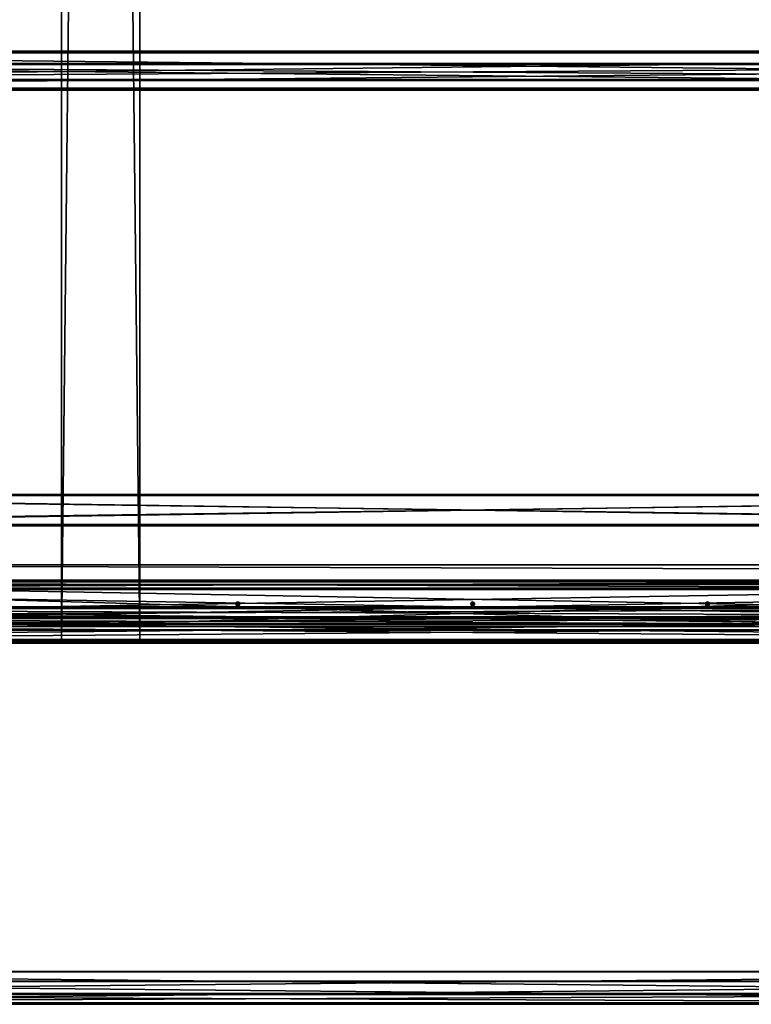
# Model space of a CAD drawing. Header units: millimetres. Extents: x -333 to 67333, y -930 to 39730.
# Tile 12 of 256: x 1593 to 3462, y -923 to 1593. Entities that reach past the tile are written whole.
import ezdxf

# ---------------------------------------------------------------- set-up
doc = ezdxf.new("R2010")
doc.units = ezdxf.units.MM
for name, color, linetype in [('13', 7, 'Continuous'), ('3', 7, 'Continuous'), ('5', 7, 'Continuous'), ('9', 7, 'Continuous'), ('95', 7, 'Continuous'), ('99', 7, 'Continuous')]:
    doc.layers.add(name, color=color, linetype=linetype)

msp = doc.modelspace()

# ---------------------------------------------------------------- meshes
at = {"layer": '13', "color": 30}
mesh = msp.add_polyface(dxfattribs=at)
corners = [(6100, 1509.5, 3753.1), (6100, 1437.1, 3737.8), (-330, 1437.1, 3737.8), (-330, 1509.5, 3753.1), (6100, 1478.3, 3544.1), (-330, 1478.3, 3544.1), (6100, 1417.6, 3531.2), (-330, 1417.6, 3531.2), (6100, 1414.9, 3543.9), (-330, 1414.9, 3543.9), (6100, 1413, 3543.5), (-330, 1413, 3543.5), (6100, 1416.1, 3528.8), (-330, 1416.1, 3528.8), (6100, 1480.7, 3542.5), (-330, 1480.7, 3542.5), (6100, 1439.5, 3736.2), (-330, 1439.5, 3736.2), (6100, 1508, 3750.8), (-330, 1508, 3750.8), (6100, 1510.7, 3738.1), (-330, 1510.7, 3738.1), (6100, 1512.6, 3738.5), (-330, 1512.6, 3738.5)]
mesh.append_faces([[corners[k] for k in face] for face in [(0, 2, 3, 3), (1, 5, 2, 2), (4, 7, 5, 5), (6, 9, 7, 7), (8, 11, 9, 9), (10, 13, 11, 11), (12, 15, 13, 13), (14, 17, 15, 15), (16, 19, 17, 17), (18, 21, 19, 19), (20, 23, 21, 21), (22, 3, 23, 23), (20, 0, 22, 22), (8, 12, 10, 10), (23, 19, 21, 21), (11, 7, 9, 9)]], dxfattribs={"vtx0": -1, "color": 30})
mesh.append_faces([[corners[k] for k in face] for face in [(1, 16, 4, 4), (16, 0, 18, 18), (18, 0, 20, 20), (12, 6, 14, 14), (14, 4, 16, 16), (3, 19, 23, 23), (19, 2, 17, 17), (15, 5, 13, 13), (13, 7, 11, 11)]], dxfattribs={"vtx0": -1, "vtx1": -1, "color": 30})
mesh.append_faces([[corners[k] for k in face] for face in [(16, 1, 0, 0), (12, 8, 6, 6), (14, 6, 4, 4), (19, 3, 2, 2), (17, 2, 5, 5), (5, 15, 17, 17), (13, 5, 7, 7)]], dxfattribs={"vtx0": -1, "vtx2": -1, "vtx3": -1, "color": 30})
mesh.append_faces([[corners[k] for k in face] for face in [(0, 1, 2, 2), (1, 4, 5, 5), (4, 6, 7, 7), (6, 8, 9, 9), (8, 10, 11, 11), (10, 12, 13, 13), (12, 14, 15, 15), (14, 16, 17, 17), (16, 18, 19, 19), (18, 20, 21, 21), (20, 22, 23, 23), (22, 0, 3, 3)]], dxfattribs={"vtx2": -1, "vtx3": -1, "color": 30})
at = {"layer": '3', "color": 91}
mesh = msp.add_polyface(dxfattribs=at)
corners = [(5328.5, 421.6, 3197.9), (5281.2, 365.9, 3186.1), (307.3, 4407.9, 4045.2), (354.5, 4463.5, 4057), (5281.2, 350.5, 3258.5), (307.3, 4392.5, 4117.6), (5328.5, 406.2, 3270.3), (354.5, 4448.1, 4129.4), (5330.4, 424.5, 3195.5), (5330.4, 407.8, 3273.7), (356.5, 4449.8, 4132.8), (356.5, 4466.4, 4054.6), (5279.3, 347.6, 3260.9), (305.3, 4389.6, 4120), (5279.3, 364.3, 3182.7), (305.3, 4406.2, 4041.8)]
mesh.append_faces([[corners[k] for k in face] for face in [(0, 2, 3, 3), (1, 5, 2, 2), (4, 7, 5, 5), (6, 3, 7, 7), (8, 10, 11, 11), (9, 13, 10, 10), (12, 15, 13, 13), (14, 11, 15, 15)]], dxfattribs={"vtx0": -1, "color": 91})
mesh.append_faces([[corners[k] for k in face] for face in [(9, 6, 12, 12), (6, 8, 0, 0), (0, 8, 1, 1), (12, 4, 14, 14), (4, 12, 6, 6), (10, 3, 11, 11), (3, 10, 7, 7), (15, 2, 13, 13), (2, 11, 3, 3), (13, 7, 10, 10)]], dxfattribs={"vtx0": -1, "vtx1": -1, "color": 91})
mesh.append_faces([[corners[k] for k in face] for face in [(6, 9, 8, 8), (1, 8, 14, 14), (14, 4, 1, 1), (2, 15, 11, 11), (13, 2, 5, 5), (13, 5, 7, 7)]], dxfattribs={"vtx0": -1, "vtx2": -1, "vtx3": -1, "color": 91})
mesh.append_faces([[corners[k] for k in face] for face in [(0, 1, 2, 2), (1, 4, 5, 5), (4, 6, 7, 7), (6, 0, 3, 3), (8, 9, 10, 10), (9, 12, 13, 13), (12, 14, 15, 15), (14, 8, 11, 11)]], dxfattribs={"vtx2": -1, "vtx3": -1, "color": 91})
mesh = msp.add_polyface(dxfattribs=at)
corners = [(5440, 377, 2983), (5440, 303, 2983), (60, 303, 2983), (60, 377, 2983), (5440, 303, 3057), (60, 303, 3057), (5440, 377, 3057), (60, 377, 3057), (5440, 380, 2980), (5440, 380, 3060), (60, 380, 3060), (60, 380, 2980), (5440, 300, 3060), (60, 300, 3060), (5440, 300, 2980), (60, 300, 2980)]
mesh.append_faces([[corners[k] for k in face] for face in [(0, 2, 3, 3), (1, 5, 2, 2), (4, 7, 5, 5), (6, 3, 7, 7), (8, 10, 11, 11), (9, 13, 10, 10), (12, 15, 13, 13), (14, 11, 15, 15)]], dxfattribs={"vtx0": -1, "color": 91})
mesh.append_faces([[corners[k] for k in face] for face in [(9, 6, 12, 12), (6, 8, 0, 0), (0, 8, 1, 1), (12, 4, 14, 14), (4, 12, 6, 6), (14, 1, 8, 8), (11, 3, 15, 15), (3, 10, 7, 7), (7, 10, 5, 5), (15, 2, 13, 13), (2, 15, 3, 3), (13, 5, 10, 10)]], dxfattribs={"vtx0": -1, "vtx1": -1, "color": 91})
mesh.append_faces([[corners[k] for k in face] for face in [(6, 9, 8, 8), (14, 4, 1, 1), (3, 11, 10, 10), (13, 2, 5, 5)]], dxfattribs={"vtx0": -1, "vtx2": -1, "vtx3": -1, "color": 91})
mesh.append_faces([[corners[k] for k in face] for face in [(0, 1, 2, 2), (1, 4, 5, 5), (4, 6, 7, 7), (6, 0, 3, 3), (8, 9, 10, 10), (9, 12, 13, 13), (12, 14, 15, 15), (14, 8, 11, 11)]], dxfattribs={"vtx2": -1, "vtx3": -1, "color": 91})
at = {"layer": '5', "color": 131}
mesh = msp.add_polyface(dxfattribs=at)
corners = [(5405, 140.4, 3237.3), (5405, 42.5, 3216.5), (95, 42.5, 3216.5), (95, 140.3, 3237.3), (5405, 161.1, 3139.5), (95, 161.1, 3139.5), (5405, 63.3, 3118.7), (95, 63.3, 3118.7), (95, 137.3, 3232.5), (95, 156.4, 3142.5), (95, 66.4, 3123.4), (95, 47.3, 3213.4), (5405, 137.3, 3232.5), (5405, 156.4, 3142.5), (5405, 47.3, 3213.4), (5405, 66.4, 3123.4)]
mesh.append_faces([[corners[k] for k in face] for face in [(0, 2, 3, 3), (4, 3, 5, 5), (6, 5, 7, 7), (12, 9, 8, 8), (14, 8, 11, 11), (15, 11, 10, 10), (13, 10, 9, 9), (1, 7, 2, 2)]], dxfattribs={"vtx0": -1, "color": 131})
mesh.append_faces([[corners[k] for k in face] for face in [(10, 5, 9, 9), (2, 11, 3, 3), (12, 4, 13, 13), (1, 14, 6, 6)]], dxfattribs={"vtx0": -1, "vtx1": -1, "color": 131})
mesh.append_faces([[corners[k] for k in face] for face in [(7, 10, 11, 11), (10, 7, 5, 5), (9, 5, 3, 3), (11, 2, 7, 7), (3, 11, 8, 8), (3, 8, 9, 9), (0, 12, 14, 14), (12, 0, 4, 4), (13, 4, 6, 6), (14, 1, 0, 0), (6, 14, 15, 15), (6, 15, 13, 13)]], dxfattribs={"vtx0": -1, "vtx2": -1, "vtx3": -1, "color": 131})
mesh.append_faces([[corners[k] for k in face] for face in [(0, 1, 2, 2), (4, 0, 3, 3), (6, 4, 5, 5), (12, 13, 9, 9), (14, 12, 8, 8), (15, 14, 11, 11), (13, 15, 10, 10), (1, 6, 7, 7)]], dxfattribs={"vtx2": -1, "vtx3": -1, "color": 131})
at = {"layer": '9', "color": 243}
mesh = msp.add_polyface(dxfattribs=at)
corners = [(-330, 67.4, 3451.8), (-330, 92.4, 3334.4), (5497.5, 92.4, 3334.4), (5497.5, 67.4, 3451.8), (-330, 33.7, 3321.9), (5497.5, 33.7, 3321.9), (-330, 33, 3324.8), (5497.5, 33, 3324.8), (-330, 88.8, 3336.7), (5497.5, 88.8, 3336.7), (-330, 65.1, 3448.2), (5497.5, 65.1, 3448.2), (-330, 9.3, 3436.4), (5497.5, 9.3, 3436.4), (-330, 8.7, 3439.3), (5497.5, 8.7, 3439.3)]
mesh.append_faces([[corners[k] for k in face] for face in [(0, 2, 3, 3), (1, 5, 2, 2), (4, 7, 5, 5), (6, 9, 7, 7), (8, 11, 9, 9), (10, 13, 11, 11), (12, 15, 13, 13), (14, 3, 15, 15), (12, 0, 14, 14), (7, 2, 5, 5)]], dxfattribs={"vtx0": -1, "color": 243})
mesh.append_faces([[corners[k] for k in face] for face in [(1, 8, 4, 4), (8, 0, 10, 10), (10, 0, 12, 12), (3, 11, 15, 15), (11, 2, 9, 9), (9, 2, 7, 7)]], dxfattribs={"vtx0": -1, "vtx1": -1, "color": 243})
mesh.append_faces([[corners[k] for k in face] for face in [(8, 1, 0, 0), (11, 3, 2, 2)]], dxfattribs={"vtx0": -1, "vtx2": -1, "vtx3": -1, "color": 243})
mesh.append_faces([[corners[k] for k in face] for face in [(6, 4, 8, 8), (13, 15, 11, 11)]], dxfattribs={"vtx1": -1, "color": 243})
mesh.append_faces([[corners[k] for k in face] for face in [(0, 1, 2, 2), (1, 4, 5, 5), (4, 6, 7, 7), (6, 8, 9, 9), (8, 10, 11, 11), (10, 12, 13, 13), (12, 14, 15, 15), (14, 0, 3, 3)]], dxfattribs={"vtx2": -1, "vtx3": -1, "color": 243})
mesh = msp.add_polyface(dxfattribs=at)
corners = [(5497.5, -922.7, 3241.3), (5497.5, -897.7, 3123.9), (-327.5, -897.7, 3123.9), (-327.5, -922.7, 3241.3), (5497.5, -839, 3136.4), (-327.5, -839, 3136.4), (5497.5, -839.7, 3139.3), (-327.5, -839.7, 3139.3), (5497.5, -895.4, 3127.5), (-327.5, -895.4, 3127.5), (5497.5, -919.1, 3239), (-327.5, -919.1, 3239), (5497.5, -863.4, 3250.9), (-327.5, -863.4, 3250.9), (5497.5, -864, 3253.8), (-327.5, -864, 3253.8)]
mesh.append_faces([[corners[k] for k in face] for face in [(0, 2, 3, 3), (1, 5, 2, 2), (4, 7, 5, 5), (6, 9, 7, 7), (8, 11, 9, 9), (10, 13, 11, 11), (12, 15, 13, 13), (14, 3, 15, 15), (4, 8, 6, 6), (10, 14, 12, 12), (7, 2, 5, 5)]], dxfattribs={"vtx0": -1, "color": 243})
mesh.append_faces([[corners[k] for k in face] for face in [(1, 8, 4, 4), (8, 0, 10, 10), (14, 10, 0, 0), (3, 11, 15, 15), (11, 2, 9, 9), (9, 2, 7, 7)]], dxfattribs={"vtx0": -1, "vtx1": -1, "color": 243})
mesh.append_faces([[corners[k] for k in face] for face in [(8, 1, 0, 0), (11, 3, 2, 2)]], dxfattribs={"vtx0": -1, "vtx2": -1, "vtx3": -1, "color": 243})
mesh.append_faces([[corners[k] for k in face] for face in [(13, 15, 11, 11)]], dxfattribs={"vtx1": -1, "color": 243})
mesh.append_faces([[corners[k] for k in face] for face in [(0, 1, 2, 2), (1, 4, 5, 5), (4, 6, 7, 7), (6, 8, 9, 9), (8, 10, 11, 11), (10, 12, 13, 13), (12, 14, 15, 15), (14, 0, 3, 3)]], dxfattribs={"vtx2": -1, "vtx3": -1, "color": 243})
at = {"layer": '95', "color": 133}
mesh = msp.add_polyface(dxfattribs=at)
corners = [(240, 0, 2950), (240, 0, 3000), (5260, 0, 3000), (5260, 0, 2950), (240, 3, 3000), (5260, 3, 3000), (240, 3, 2953), (5260, 3, 2953), (240, 150, 2953), (5260, 150, 2953), (240, 150, 2950), (5260, 150, 2950)]
mesh.append_faces([[corners[k] for k in face] for face in [(0, 2, 3, 3), (1, 5, 2, 2), (4, 7, 5, 5), (6, 9, 7, 7), (8, 11, 9, 9), (10, 3, 11, 11), (0, 4, 1, 1), (8, 0, 10, 10), (7, 2, 5, 5)]], dxfattribs={"vtx0": -1, "color": 133})
mesh.append_faces([[corners[k] for k in face] for face in [(4, 0, 6, 6), (6, 0, 8, 8), (3, 7, 11, 11)]], dxfattribs={"vtx0": -1, "vtx1": -1, "color": 133})
mesh.append_faces([[corners[k] for k in face] for face in [(7, 3, 2, 2)]], dxfattribs={"vtx0": -1, "vtx2": -1, "vtx3": -1, "color": 133})
mesh.append_faces([[corners[k] for k in face] for face in [(9, 11, 7, 7)]], dxfattribs={"vtx1": -1, "color": 133})
mesh.append_faces([[corners[k] for k in face] for face in [(0, 1, 2, 2), (1, 4, 5, 5), (4, 6, 7, 7), (6, 8, 9, 9), (8, 10, 11, 11), (10, 0, 3, 3)]], dxfattribs={"vtx2": -1, "vtx3": -1, "color": 133})
at = {"layer": '95', "color": 20}
mesh = msp.add_polyface(dxfattribs=at)
corners = [(2150, 105, 2953), (2147.5, 104.3, 2953), (2147.5, 104.3, 2950), (2145.7, 102.5, 2953), (2145.7, 102.5, 2950), (2145, 100, 2953), (2145, 100, 2950), (2145.7, 97.5, 2953), (2145.7, 97.5, 2950), (2147.5, 95.7, 2953), (2147.5, 95.7, 2950), (2150, 95, 2950), (2152.5, 104.3, 2953), (2154.3, 102.5, 2953), (2155, 100, 2953), (2155, 100, 2950), (2154.3, 102.5, 2950), (2152.5, 104.3, 2950), (2147.5, 104.3, 2950), (2145, 100, 2950), (2145, 100, 2885), (2147.5, 104.3, 2885), (2147.5, 95.7, 2950), (2147.5, 95.7, 2885), (2152.5, 104.3, 2950), (2152.5, 104.3, 2885), (2147.5, 104.3, 3018), (2145, 100, 3018), (2145, 100, 2953), (2147.5, 104.3, 2953), (2147.5, 95.7, 3018), (2147.5, 95.7, 2953), (2152.5, 104.3, 3018), (2152.5, 104.3, 2953), (1555, 100, 2953), (1554.3, 102.5, 2953), (1554.3, 102.5, 2950), (1555, 100, 2950), (1552.5, 104.3, 2953), (1552.5, 104.3, 2950), (1552.5, 95.7, 2953), (1554.3, 97.5, 2953), (1554.3, 97.5, 2950), (1552.5, 95.7, 2950), (1555, 100, 2950), (1552.5, 104.3, 2950), (1552.5, 104.3, 2885), (1555, 100, 2885), (1552.5, 95.7, 2950), (1552.5, 95.7, 2885), (1555, 100, 3018), (1552.5, 104.3, 3018), (1552.5, 104.3, 2953), (1555, 100, 2953), (1552.5, 95.7, 3018), (1552.5, 95.7, 2953)]
mesh.append_faces([[corners[k] for k in face] for face in [(1, 4, 2, 2), (3, 6, 4, 4), (5, 8, 6, 6), (7, 10, 8, 8), (9, 11, 10, 10), (18, 20, 21, 21), (19, 23, 20, 20), (24, 19, 18, 18), (20, 25, 21, 21), (26, 28, 29, 29), (27, 31, 28, 28), (32, 27, 26, 26), (28, 33, 29, 29), (34, 36, 37, 37), (35, 39, 36, 36), (40, 42, 43, 43), (41, 37, 42, 42), (44, 46, 47, 47), (48, 47, 49, 49), (50, 52, 53, 53), (54, 53, 55, 55)]], dxfattribs={"vtx0": -1, "color": 20})
mesh.append_faces([[corners[k] for k in face] for face in [(1, 12, 3, 3), (3, 13, 5, 5), (5, 14, 7, 7), (10, 15, 8, 8), (8, 15, 6, 6), (6, 16, 4, 4), (4, 17, 2, 2), (23, 25, 20, 20), (31, 33, 28, 28)]], dxfattribs={"vtx0": -1, "vtx1": -1, "color": 20})
mesh.append_faces([[corners[k] for k in face] for face in [(0, 1, 2, 2), (1, 3, 4, 4), (3, 5, 6, 6), (5, 7, 8, 8), (7, 9, 10, 10), (18, 19, 20, 20), (19, 22, 23, 23), (26, 27, 28, 28), (27, 30, 31, 31), (34, 35, 36, 36), (35, 38, 39, 39), (40, 41, 42, 42), (41, 34, 37, 37), (44, 45, 46, 46), (48, 44, 47, 47), (50, 51, 52, 52), (54, 50, 53, 53)]], dxfattribs={"vtx2": -1, "vtx3": -1, "color": 20})
mesh = msp.add_polyface(dxfattribs=at)
corners = [(2154.3, 102.5, 2953), (2152.5, 104.3, 2953), (2152.5, 104.3, 2950), (2154.3, 102.5, 2950), (2150, 105, 2953), (2150, 105, 2950), (2147.5, 104.3, 2950), (2147.5, 95.7, 2953), (2150, 95, 2953), (2150, 95, 2950), (2152.5, 95.7, 2953), (2152.5, 95.7, 2950), (2154.3, 97.5, 2953), (2154.3, 97.5, 2950), (2147.5, 104.3, 2953), (2145.7, 102.5, 2953), (2145, 100, 2953), (2155, 100, 2953), (2145.7, 97.5, 2953), (2147.5, 95.7, 2950), (2155, 100, 2950), (2145, 100, 2950), (2145.7, 102.5, 2950), (2155, 100, 2950), (2152.5, 104.3, 2950), (2152.5, 104.3, 2885), (2155, 100, 2885), (2147.5, 104.3, 2950), (2147.5, 104.3, 2885), (2147.5, 95.7, 2950), (2152.5, 95.7, 2950), (2152.5, 95.7, 2885), (2147.5, 95.7, 2885), (2145, 100, 2950), (2155, 100, 3018), (2152.5, 104.3, 3018), (2152.5, 104.3, 2953), (2147.5, 104.3, 3018), (2147.5, 104.3, 2953), (2147.5, 95.7, 3018), (2152.5, 95.7, 3018), (2152.5, 95.7, 2953), (2147.5, 95.7, 2953), (2155, 100, 2953), (2145, 100, 3018)]
mesh.append_faces([[corners[k] for k in face] for face in [(0, 2, 3, 3), (1, 5, 2, 2), (4, 6, 5, 5), (8, 11, 9, 9), (10, 13, 11, 11), (1, 14, 4, 4), (7, 10, 8, 8), (13, 9, 11, 11), (6, 2, 5, 5), (23, 25, 26, 26), (24, 28, 25, 25), (29, 31, 32, 32), (30, 26, 31, 31), (29, 23, 30, 30), (26, 32, 31, 31), (35, 38, 36, 36), (39, 41, 42, 42), (40, 43, 41, 41), (39, 34, 40, 40), (43, 42, 41, 41)]], dxfattribs={"vtx0": -1, "color": 20})
mesh.append_faces([[corners[k] for k in face] for face in [(18, 12, 7, 7), (9, 13, 19, 19), (33, 23, 29, 29), (44, 34, 39, 39)]], dxfattribs={"vtx0": -1, "vtx1": -1, "color": 20})
mesh.append_faces([[corners[k] for k in face] for face in [(15, 1, 0, 0), (16, 0, 17, 17), (18, 17, 12, 12), (7, 12, 10, 10), (19, 13, 20, 20), (21, 20, 3, 3), (22, 3, 2, 2), (33, 24, 23, 23), (32, 26, 25, 25), (44, 35, 34, 34), (42, 43, 36, 36)]], dxfattribs={"vtx0": -1, "vtx2": -1, "vtx3": -1, "color": 20})
mesh.append_faces([[corners[k] for k in face] for face in [(0, 1, 2, 2), (1, 4, 5, 5), (7, 8, 9, 9), (8, 10, 11, 11), (10, 12, 13, 13), (23, 24, 25, 25), (24, 27, 28, 28), (29, 30, 31, 31), (30, 23, 26, 26), (34, 35, 36, 36), (35, 37, 38, 38), (39, 40, 41, 41)]], dxfattribs={"vtx2": -1, "vtx3": -1, "color": 20})
mesh = msp.add_polyface(dxfattribs=at)
corners = [(2750, 105, 2953), (2747.5, 104.3, 2953), (2747.5, 104.3, 2950), (2750, 105, 2950), (2745.7, 102.5, 2953), (2745.7, 102.5, 2950), (2745, 100, 2953), (2745, 100, 2950), (2745.7, 97.5, 2953), (2745.7, 97.5, 2950), (2747.5, 95.7, 2953), (2747.5, 95.7, 2950), (2750, 95, 2953), (2750, 95, 2950), (2752.5, 104.3, 2953), (2754.3, 102.5, 2953), (2755, 100, 2953), (2754.3, 97.5, 2953), (2752.5, 95.7, 2953), (2755, 100, 2950), (2752.5, 104.3, 2950), (2752.5, 104.3, 2950), (2747.5, 104.3, 2950), (2747.5, 104.3, 2885), (2745, 100, 2950), (2745, 100, 2885), (2747.5, 95.7, 2950), (2747.5, 95.7, 2885), (2752.5, 95.7, 2885), (2755, 100, 2950), (2752.5, 104.3, 2885), (2752.5, 104.3, 3018), (2747.5, 104.3, 3018), (2747.5, 104.3, 2953), (2745, 100, 3018), (2745, 100, 2953), (2747.5, 95.7, 3018), (2747.5, 95.7, 2953), (2752.5, 95.7, 2953), (2755, 100, 3018), (2752.5, 104.3, 2953), (2155, 100, 2953), (2154.3, 102.5, 2953), (2154.3, 102.5, 2950), (2155, 100, 2950), (2154.3, 97.5, 2953), (2154.3, 97.5, 2950), (2155, 100, 3018), (2152.5, 104.3, 2953), (2155, 100, 2953), (2152.5, 95.7, 3018)]
mesh.append_faces([[corners[k] for k in face] for face in [(0, 2, 3, 3), (1, 5, 2, 2), (4, 7, 5, 5), (6, 9, 7, 7), (8, 11, 9, 9), (10, 13, 11, 11), (14, 1, 0, 0), (10, 18, 12, 12), (22, 25, 23, 23), (24, 27, 25, 25), (26, 28, 27, 27), (21, 24, 22, 22), (25, 30, 23, 23), (32, 35, 33, 33), (34, 37, 35, 35), (36, 38, 37, 37), (31, 34, 32, 32), (35, 40, 33, 33), (41, 43, 44, 44), (45, 44, 46, 46), (47, 48, 49, 49)]], dxfattribs={"vtx0": -1, "color": 20})
mesh.append_faces([[corners[k] for k in face] for face in [(1, 14, 4, 4), (4, 15, 6, 6), (6, 16, 8, 8), (8, 17, 10, 10), (11, 19, 9, 9), (9, 19, 7, 7), (7, 20, 5, 5), (5, 20, 2, 2), (24, 29, 26, 26), (27, 30, 25, 25), (34, 39, 36, 36), (37, 40, 35, 35)]], dxfattribs={"vtx0": -1, "vtx1": -1, "color": 20})
mesh.append_faces([[corners[k] for k in face] for face in [(0, 1, 2, 2), (1, 4, 5, 5), (4, 6, 7, 7), (6, 8, 9, 9), (8, 10, 11, 11), (10, 12, 13, 13), (21, 22, 23, 23), (22, 24, 25, 25), (24, 26, 27, 27), (31, 32, 33, 33), (32, 34, 35, 35), (34, 36, 37, 37), (41, 42, 43, 43), (45, 41, 44, 44), (50, 47, 49, 49)]], dxfattribs={"vtx2": -1, "vtx3": -1, "color": 20})
mesh = msp.add_polyface(dxfattribs=at)
corners = [(3345.7, 102.5, 2953), (3345, 100, 2953), (3345, 100, 2950), (3345.7, 102.5, 2950), (3345.7, 97.5, 2953), (3345.7, 97.5, 2950), (3347.5, 104.3, 2950), (3345, 100, 2950), (3345, 100, 2885), (2755, 100, 2953), (2754.3, 102.5, 2953), (2754.3, 102.5, 2950), (2755, 100, 2950), (2752.5, 104.3, 2953), (2752.5, 104.3, 2950), (2750, 105, 2953), (2750, 105, 2950), (2750, 95, 2953), (2752.5, 95.7, 2953), (2752.5, 95.7, 2950), (2750, 95, 2950), (2754.3, 97.5, 2953), (2754.3, 97.5, 2950), (2745.7, 102.5, 2953), (2745, 100, 2953), (2745.7, 97.5, 2953), (2747.5, 95.7, 2953), (2747.5, 95.7, 2950), (2745, 100, 2950), (2747.5, 104.3, 2950), (2755, 100, 2950), (2752.5, 104.3, 2950), (2752.5, 104.3, 2885), (2755, 100, 2885), (2747.5, 104.3, 2885), (2747.5, 95.7, 2950), (2752.5, 95.7, 2950), (2752.5, 95.7, 2885), (2745, 100, 2950), (2747.5, 95.7, 2885), (2755, 100, 3018), (2752.5, 104.3, 3018), (2752.5, 104.3, 2953), (2755, 100, 2953), (2747.5, 104.3, 2953), (2747.5, 95.7, 3018), (2752.5, 95.7, 3018), (2752.5, 95.7, 2953), (2745, 100, 3018), (2747.5, 95.7, 2953)]
mesh.append_faces([[corners[k] for k in face] for face in [(0, 2, 3, 3), (1, 5, 2, 2), (9, 11, 12, 12), (10, 14, 11, 11), (13, 16, 14, 14), (17, 19, 20, 20), (18, 22, 19, 19), (21, 12, 22, 22), (19, 27, 20, 20), (29, 14, 16, 16), (30, 32, 33, 33), (31, 34, 32, 32), (36, 33, 37, 37), (35, 30, 36, 36), (33, 39, 37, 37), (40, 42, 43, 43), (41, 44, 42, 42), (46, 43, 47, 47), (45, 40, 46, 46), (43, 49, 47, 47)]], dxfattribs={"vtx0": -1, "color": 20})
mesh.append_faces([[corners[k] for k in face] for face in [(23, 13, 10, 10), (24, 10, 9, 9), (25, 9, 21, 21), (26, 21, 18, 18), (27, 19, 22, 22), (27, 22, 12, 12), (28, 12, 11, 11), (28, 11, 14, 14), (38, 31, 30, 30), (39, 33, 32, 32), (48, 41, 40, 40), (49, 43, 42, 42)]], dxfattribs={"vtx0": -1, "vtx2": -1, "vtx3": -1, "color": 20})
mesh.append_faces([[corners[k] for k in face] for face in [(0, 1, 2, 2), (1, 4, 5, 5), (6, 7, 8, 8), (9, 10, 11, 11), (10, 13, 14, 14), (13, 15, 16, 16), (17, 18, 19, 19), (18, 21, 22, 22), (21, 9, 12, 12), (30, 31, 32, 32), (35, 36, 37, 37), (36, 30, 33, 33), (40, 41, 42, 42), (45, 46, 47, 47), (46, 40, 43, 43)]], dxfattribs={"vtx2": -1, "vtx3": -1, "color": 20})
mesh = msp.add_polyface(dxfattribs=at)
corners = [(3352.5, 104.3, 2953), (3350, 105, 2953), (3350, 105, 2950), (3347.5, 104.3, 2953), (3347.5, 104.3, 2950), (3345.7, 102.5, 2953), (3345.7, 102.5, 2950), (3345.7, 97.5, 2953), (3347.5, 95.7, 2953), (3347.5, 95.7, 2950), (3345.7, 97.5, 2950), (3350, 95, 2953), (3350, 95, 2950), (3352.5, 95.7, 2950), (3354.3, 102.5, 2953), (3345, 100, 2953), (3355, 100, 2953), (3354.3, 97.5, 2953), (3352.5, 95.7, 2953), (3354.3, 97.5, 2950), (3355, 100, 2950), (3345, 100, 2950), (3354.3, 102.5, 2950), (3352.5, 104.3, 2950), (3352.5, 104.3, 2950), (3347.5, 104.3, 2950), (3347.5, 104.3, 2885), (3352.5, 104.3, 2885), (3345, 100, 2885), (3345, 100, 2950), (3347.5, 95.7, 2950), (3347.5, 95.7, 2885), (3352.5, 95.7, 2950), (3352.5, 95.7, 2885), (3355, 100, 2950), (3352.5, 104.3, 3018), (3347.5, 104.3, 3018), (3347.5, 104.3, 2953), (3352.5, 104.3, 2953), (3345, 100, 3018), (3345, 100, 2953), (3347.5, 95.7, 3018), (3347.5, 95.7, 2953), (3352.5, 95.7, 3018), (3352.5, 95.7, 2953), (3355, 100, 3018)]
mesh.append_faces([[corners[k] for k in face] for face in [(1, 4, 2, 2), (3, 6, 4, 4), (7, 9, 10, 10), (8, 12, 9, 9), (11, 13, 12, 12), (0, 3, 1, 1), (8, 18, 11, 11), (4, 23, 2, 2), (24, 26, 27, 27), (25, 28, 26, 26), (29, 31, 28, 28), (30, 33, 31, 31), (24, 29, 25, 25), (28, 27, 26, 26), (35, 37, 38, 38), (36, 40, 37, 37), (39, 42, 40, 40), (41, 44, 42, 42), (35, 39, 36, 36), (40, 38, 37, 37)]], dxfattribs={"vtx0": -1, "color": 20})
mesh.append_faces([[corners[k] for k in face] for face in [(3, 0, 5, 5), (5, 14, 15, 15), (15, 16, 7, 7), (7, 17, 8, 8), (12, 19, 9, 9), (9, 20, 10, 10), (10, 20, 21, 21), (21, 23, 6, 6), (6, 23, 4, 4), (29, 34, 30, 30), (31, 27, 28, 28), (39, 45, 41, 41), (42, 38, 40, 40)]], dxfattribs={"vtx0": -1, "vtx1": -1, "color": 20})
mesh.append_faces([[corners[k] for k in face] for face in [(5, 0, 14, 14), (21, 22, 23, 23)]], dxfattribs={"vtx0": -1, "vtx2": -1, "vtx3": -1, "color": 20})
mesh.append_faces([[corners[k] for k in face] for face in [(0, 1, 2, 2), (1, 3, 4, 4), (3, 5, 6, 6), (7, 8, 9, 9), (8, 11, 12, 12), (24, 25, 26, 26), (29, 30, 31, 31), (30, 32, 33, 33), (35, 36, 37, 37), (36, 39, 40, 40), (39, 41, 42, 42), (41, 43, 44, 44)]], dxfattribs={"vtx2": -1, "vtx3": -1, "color": 20})
mesh = msp.add_polyface(dxfattribs=at)
corners = [(3947.5, 104.3, 2953), (3945.7, 102.5, 2953), (3945.7, 102.5, 2950), (3947.5, 104.3, 2950), (3945, 100, 2953), (3945, 100, 2950), (3945.7, 97.5, 2953), (3945.7, 97.5, 2950), (3947.5, 95.7, 2950), (3947.5, 104.3, 2950), (3945, 100, 2950), (3945, 100, 2885), (3947.5, 104.3, 2885), (3947.5, 95.7, 2950), (3947.5, 95.7, 2885), (3947.5, 104.3, 3018), (3945, 100, 3018), (3945, 100, 2953), (3947.5, 104.3, 2953), (3947.5, 95.7, 3018), (3947.5, 95.7, 2953), (3355, 100, 2953), (3354.3, 102.5, 2953), (3354.3, 102.5, 2950), (3355, 100, 2950), (3352.5, 104.3, 2953), (3352.5, 104.3, 2950), (3350, 105, 2950), (3350, 95, 2953), (3352.5, 95.7, 2953), (3352.5, 95.7, 2950), (3354.3, 97.5, 2953), (3354.3, 97.5, 2950), (3345, 100, 2953), (3345.7, 97.5, 2953), (3347.5, 95.7, 2953), (3350, 95, 2950), (3347.5, 95.7, 2950), (3345, 100, 2950), (3355, 100, 2950), (3352.5, 104.3, 2950), (3352.5, 104.3, 2885), (3355, 100, 2885), (3352.5, 95.7, 2950), (3352.5, 95.7, 2885), (3345, 100, 2950), (3347.5, 95.7, 2950), (3347.5, 95.7, 2885), (3355, 100, 3018), (3352.5, 104.3, 3018), (3352.5, 104.3, 2953), (3355, 100, 2953), (3352.5, 95.7, 3018), (3352.5, 95.7, 2953), (3345, 100, 3018), (3347.5, 95.7, 3018), (3347.5, 95.7, 2953)]
mesh.append_faces([[corners[k] for k in face] for face in [(0, 2, 3, 3), (1, 5, 2, 2), (4, 7, 5, 5), (6, 8, 7, 7), (9, 11, 12, 12), (10, 14, 11, 11), (15, 17, 18, 18), (16, 20, 17, 17), (21, 23, 24, 24), (22, 26, 23, 23), (25, 27, 26, 26), (29, 32, 30, 30), (31, 24, 32, 32), (32, 36, 30, 30), (39, 41, 42, 42), (43, 42, 44, 44), (46, 39, 43, 43), (42, 47, 44, 44), (48, 50, 51, 51), (52, 51, 53, 53), (55, 48, 52, 52), (51, 56, 53, 53)]], dxfattribs={"vtx0": -1, "color": 20})
mesh.append_faces([[corners[k] for k in face] for face in [(33, 22, 21, 21), (34, 21, 31, 31), (35, 31, 29, 29), (37, 32, 24, 24), (38, 24, 23, 23), (45, 40, 39, 39), (47, 42, 41, 41), (54, 49, 48, 48), (56, 51, 50, 50)]], dxfattribs={"vtx0": -1, "vtx2": -1, "vtx3": -1, "color": 20})
mesh.append_faces([[corners[k] for k in face] for face in [(0, 1, 2, 2), (1, 4, 5, 5), (4, 6, 7, 7), (9, 10, 11, 11), (10, 13, 14, 14), (15, 16, 17, 17), (16, 19, 20, 20), (21, 22, 23, 23), (22, 25, 26, 26), (28, 29, 30, 30), (29, 31, 32, 32), (31, 21, 24, 24), (39, 40, 41, 41), (43, 39, 42, 42), (48, 49, 50, 50), (52, 48, 51, 51)]], dxfattribs={"vtx2": -1, "vtx3": -1, "color": 20})
at = {"layer": '95', "color": 133}
mesh = msp.add_polyface(dxfattribs=at)
corners = [(70, 0, 3433.8), (5430, 0, 3433.8), (5430, 0, 3387.9), (70, 0, 3387.9), (5430, 3, 3433.8), (70, 3, 3433.8), (70, 3, 3387.9), (5430, 3, 3387.9), (70, 1.8, 3438.8), (5430, 1.8, 3438.8), (5430, 4.1, 3436.9), (70, 4.1, 3436.9), (5430, 7, 3438.7), (70, 7, 3438.7), (70, 6.3, 3441.6), (5430, 6.3, 3441.6), (70, 48.3, 3450.6), (5430, 48.3, 3450.6), (5430, 49, 3447.6), (70, 49, 3447.6)]
mesh.append_faces([[corners[k] for k in face] for face in [(0, 2, 3, 3), (4, 6, 7, 7), (3, 7, 6, 6), (8, 1, 0, 0), (10, 5, 4, 4), (10, 13, 11, 11), (8, 15, 9, 9), (16, 15, 14, 14), (18, 15, 17, 17), (2, 4, 7, 7), (18, 13, 12, 12), (16, 13, 19, 19), (8, 16, 14, 14), (5, 3, 6, 6), (17, 19, 18, 18)]], dxfattribs={"vtx0": -1, "color": 133})
mesh.append_faces([[corners[k] for k in face] for face in [(15, 18, 9, 9), (9, 10, 1, 1), (1, 4, 2, 2), (3, 5, 0, 0), (0, 11, 8, 8)]], dxfattribs={"vtx0": -1, "vtx1": -1, "color": 133})
mesh.append_faces([[corners[k] for k in face] for face in [(13, 16, 8, 8)]], dxfattribs={"vtx0": -1, "vtx1": -1, "vtx2": -1, "vtx3": -1, "color": 133})
mesh.append_faces([[corners[k] for k in face] for face in [(9, 18, 12, 12), (9, 12, 10, 10), (1, 10, 4, 4), (0, 5, 11, 11), (8, 11, 13, 13)]], dxfattribs={"vtx0": -1, "vtx2": -1, "vtx3": -1, "color": 133})
mesh.append_faces([[corners[k] for k in face] for face in [(0, 1, 2, 2), (4, 5, 6, 6), (3, 2, 7, 7), (8, 9, 1, 1), (10, 11, 5, 5), (10, 12, 13, 13), (8, 14, 15, 15), (16, 17, 15, 15), (18, 19, 13, 13), (17, 16, 19, 19)]], dxfattribs={"vtx2": -1, "vtx3": -1, "color": 133})
at = {"layer": '99', "color": 7}
mesh = msp.add_polyface(dxfattribs=at)
corners = [(1900, 0, -700), (1900, 0, 2950), (1900, 18200, 2950), (1900, 18200, -700), (1700, 0, 2950), (1700, 18200, 2950), (1700, 0, -700), (1700, 18200, -700)]
mesh.append_faces([[corners[k] for k in face] for face in [(0, 2, 3, 3), (1, 5, 2, 2), (4, 7, 5, 5), (6, 3, 7, 7), (1, 6, 4, 4), (3, 5, 7, 7)]], dxfattribs={"vtx0": -1, "color": 7})
mesh.append_faces([[corners[k] for k in face] for face in [(0, 1, 2, 2), (1, 4, 5, 5), (4, 6, 7, 7), (6, 0, 3, 3), (1, 0, 6, 6), (3, 2, 5, 5)]], dxfattribs={"vtx2": -1, "vtx3": -1, "color": 7})
mesh = msp.add_polyface(dxfattribs=at)
corners = [(100, 0, -700), (100, 0, 2950), (66899.9, 0, 2950), (66899.9, 0, -700), (100, 200, 2950), (66899.9, 200, 2950), (100, 200, -700), (66899.9, 200, -700)]
mesh.append_faces([[corners[k] for k in face] for face in [(0, 2, 3, 3), (1, 5, 2, 2), (4, 7, 5, 5), (6, 3, 7, 7), (1, 6, 4, 4), (3, 5, 7, 7)]], dxfattribs={"vtx0": -1, "color": 7})
mesh.append_faces([[corners[k] for k in face] for face in [(0, 1, 2, 2), (1, 4, 5, 5), (4, 6, 7, 7), (6, 0, 3, 3), (1, 0, 6, 6), (3, 2, 5, 5)]], dxfattribs={"vtx2": -1, "vtx3": -1, "color": 7})

doc.saveas('drawing.dxf')
